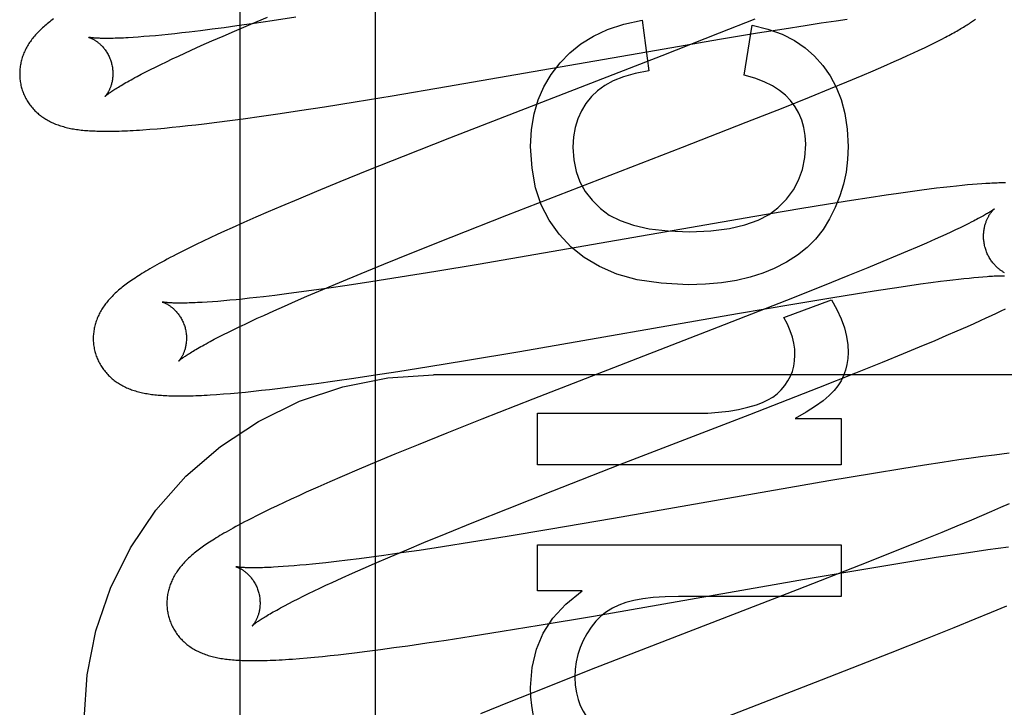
# Model space of a CAD drawing. Header units: inches. Extents: x 0 to 283, y 0 to 183.
# Tile 41 of 76: x 100.428 to 100.64, y 95.725 to 95.872. Entities that reach past the tile are written whole.
import ezdxf

# ---------------------------------------------------------------- set-up
doc = ezdxf.new("R2010")
doc.units = ezdxf.units.IN
doc.header["$LTSCALE"] = 15.583333
doc.header["$MEASUREMENT"] = 0
doc.linetypes.add('HIDDEN', pattern=[0.2, 0.1, -0.1])
doc.layers.add('DEFAULT_2', color=8, linetype='HIDDEN')
doc.layers.add('RIGHTHAND_DOOR_ASSEMBLY', color=7, linetype='CONTINUOUS')

msp = doc.modelspace()

# ---------------------------------------------------------------- linework, layer by layer
at = {"layer": 'DEFAULT_2', "color": 8, "linetype": 'HIDDEN'}
for p, q in [((100.50477, 92.32736), (100.50477, 97.82786)), ((100.47802, 95.87146), (100.4816, 95.87297)), ((100.48769, 95.87293), (100.48265, 95.87216)), ((100.5862, 95.87254), (100.57854, 95.8695)), ((100.60367, 95.87219), (100.60599, 95.87252)), ((100.47234, 95.8707), (100.46973, 95.87036)), ((100.47504, 95.87107), (100.47234, 95.8707)), ((100.47458, 95.86999), (100.47802, 95.87146)), ((100.47877, 95.8716), (100.47504, 95.87107)), ((100.48265, 95.87216), (100.47877, 95.8716)), ((100.56202, 95.87232), (100.56343, 95.86146)), ((100.58394, 95.86054), (100.5856, 95.87128)), ((100.58674, 95.86957), (100.59247, 95.87049)), ((100.59247, 95.87049), (100.59699, 95.8712)), ((100.59699, 95.8712), (100.60042, 95.87172)), ((100.60042, 95.87172), (100.60367, 95.87219)), ((100.4539, 95.86869), (100.45278, 95.86861)), ((100.45508, 95.86878), (100.4539, 95.86869)), ((100.45631, 95.86888), (100.45508, 95.86878)), ((100.4576, 95.86899), (100.45631, 95.86888)), ((100.45894, 95.86912), (100.4576, 95.86899)), ((100.46033, 95.86926), (100.45894, 95.86912)), ((100.46178, 95.86941), (100.46033, 95.86926)), ((100.46328, 95.86958), (100.46178, 95.86941)), ((100.46482, 95.86976), (100.46328, 95.86958)), ((100.46723, 95.87004), (100.46482, 95.86976)), ((100.46973, 95.87036), (100.46723, 95.87004)), ((100.46972, 95.86788), (100.4721, 95.86892)), ((100.4721, 95.86892), (100.47458, 95.86999)), ((100.57854, 95.8695), (100.56622, 95.86468)), ((100.57863, 95.86822), (100.58674, 95.86957)), ((100.62633, 95.86825), (100.62711, 95.86866)), ((100.46525, 95.86588), (100.46743, 95.86686)), ((100.46743, 95.86686), (100.46972, 95.86788)), ((100.52002, 95.85806), (100.56675, 95.86619)), ((100.56675, 95.86619), (100.57863, 95.86822)), ((100.62147, 95.86587), (100.62259, 95.86641)), ((100.62259, 95.86641), (100.62363, 95.86691)), ((100.62363, 95.86691), (100.62459, 95.86738)), ((100.62459, 95.86738), (100.62549, 95.86782)), ((100.62549, 95.86782), (100.62633, 95.86825)), ((100.46121, 95.864), (100.46251, 95.86461)), ((100.46251, 95.86461), (100.46386, 95.86524)), ((100.46386, 95.86524), (100.46525, 95.86588)), ((100.56622, 95.86468), (100.52065, 95.847)), ((100.61611, 95.86344), (100.61756, 95.86408)), ((100.61756, 95.86408), (100.61895, 95.86471)), ((100.61895, 95.86471), (100.62026, 95.86531)), ((100.62026, 95.86531), (100.62147, 95.86587)), ((100.45655, 95.86173), (100.45763, 95.86227)), ((100.45763, 95.86227), (100.45877, 95.86283)), ((100.45877, 95.86283), (100.45997, 95.86341)), ((100.45997, 95.86341), (100.46121, 95.864)), ((100.6116, 95.86148), (100.6139, 95.86247)), ((100.6139, 95.86247), (100.61611, 95.86344)), ((100.45363, 95.86022), (100.45454, 95.86071)), ((100.45454, 95.86071), (100.45552, 95.86121)), ((100.45552, 95.86121), (100.45655, 95.86173)), ((100.60591, 95.85907), (100.60922, 95.86046)), ((100.60922, 95.86046), (100.6116, 95.86148)), ((100.5084, 95.85609), (100.52002, 95.85806)), ((100.60246, 95.85765), (100.60591, 95.85907)), ((100.50047, 95.85479), (100.5084, 95.85609)), ((100.5923, 95.85354), (100.59796, 95.85582)), ((100.59796, 95.85582), (100.60246, 95.85765)), ((100.48852, 95.85292), (100.49387, 95.85374)), ((100.49387, 95.85374), (100.50047, 95.85479)), ((100.58436, 95.8504), (100.5923, 95.85354)), ((100.47638, 95.85116), (100.48031, 95.85171)), ((100.48031, 95.85171), (100.48436, 95.8523)), ((100.48436, 95.8523), (100.48852, 95.85292)), ((100.45954, 95.84918), (100.46118, 95.84934)), ((100.46118, 95.84934), (100.46285, 95.84951)), ((100.46285, 95.84951), (100.46454, 95.84969)), ((100.46454, 95.84969), (100.46627, 95.84988)), ((100.46627, 95.84988), (100.46802, 95.85009)), ((100.46802, 95.85009), (100.47073, 95.85042)), ((100.47073, 95.85042), (100.47352, 95.85078)), ((100.47352, 95.85078), (100.47638, 95.85116)), ((100.5707, 95.84507), (100.58436, 95.8504)), ((100.45638, 95.84891), (100.45793, 95.84904)), ((100.45793, 95.84904), (100.45954, 95.84918)), ((100.52065, 95.847), (100.51077, 95.8431)), ((100.53297, 95.83045), (100.5707, 95.84507)), ((100.51077, 95.8431), (100.50331, 95.84011)), ((100.50331, 95.84011), (100.49712, 95.8376)), ((100.49712, 95.8376), (100.49213, 95.83555)), ((100.62812, 95.83659), (100.62669, 95.83642)), ((100.62944, 95.83673), (100.62812, 95.83659)), ((100.63068, 95.83685), (100.62944, 95.83673)), ((100.63183, 95.83696), (100.63068, 95.83685)), ((100.63291, 95.83706), (100.63183, 95.83696)), ((100.63392, 95.83714), (100.63291, 95.83706)), ((100.63487, 95.83721), (100.63392, 95.83714)), ((100.49213, 95.83555), (100.48826, 95.83393)), ((100.61435, 95.83477), (100.61071, 95.83423)), ((100.61699, 95.83515), (100.61435, 95.83477)), ((100.61954, 95.83551), (100.61699, 95.83515)), ((100.62201, 95.83584), (100.61954, 95.83551)), ((100.62361, 95.83605), (100.62201, 95.83584)), ((100.62519, 95.83624), (100.62361, 95.83605)), ((100.62669, 95.83642), (100.62519, 95.83624)), ((100.48451, 95.83235), (100.48178, 95.83118)), ((100.48826, 95.83393), (100.48451, 95.83235)), ((100.60202, 95.83286), (100.59588, 95.83186)), ((100.60693, 95.83364), (100.60202, 95.83286)), ((100.61071, 95.83423), (100.60693, 95.83364)), ((100.48178, 95.83118), (100.47912, 95.83002)), ((100.52101, 95.82575), (100.53297, 95.83045)), ((100.58622, 95.83023), (100.54084, 95.82232)), ((100.59588, 95.83186), (100.58622, 95.83023)), ((100.47654, 95.82889), (100.47404, 95.82777)), ((100.47912, 95.83002), (100.47654, 95.82889)), ((100.63112, 95.82821), (100.63023, 95.82778)), ((100.63196, 95.82863), (100.63112, 95.82821)), ((100.63274, 95.82902), (100.63196, 95.82863)), ((100.47084, 95.8263), (100.4693, 95.82559)), ((100.47242, 95.82703), (100.47084, 95.8263)), ((100.47404, 95.82777), (100.47242, 95.82703)), ((100.62719, 95.82635), (100.62607, 95.82584)), ((100.62826, 95.82685), (100.62719, 95.82635)), ((100.62927, 95.82732), (100.62826, 95.82685)), ((100.63023, 95.82778), (100.62927, 95.82732)), ((100.46633, 95.82417), (100.46487, 95.82346)), ((100.4678, 95.82488), (100.46633, 95.82417)), ((100.4693, 95.82559), (100.4678, 95.82488)), ((100.51263, 95.82241), (100.52101, 95.82575)), ((100.62303, 95.82449), (100.62105, 95.82362)), ((100.62489, 95.82531), (100.62303, 95.82449)), ((100.62607, 95.82584), (100.62489, 95.82531)), ((100.46344, 95.82275), (100.46206, 95.82205)), ((100.46487, 95.82346), (100.46344, 95.82275)), ((100.50659, 95.81997), (100.51263, 95.82241)), ((100.54084, 95.82232), (100.52682, 95.81992)), ((100.61677, 95.8218), (100.61369, 95.82051)), ((100.61896, 95.82273), (100.61677, 95.8218)), ((100.62105, 95.82362), (100.61896, 95.82273)), ((100.50174, 95.81798), (100.50659, 95.81997)), ((100.52682, 95.81992), (100.51776, 95.81841)), ((100.61369, 95.82051), (100.61044, 95.81917)), ((100.49708, 95.81605), (100.50174, 95.81798)), ((100.51776, 95.81841), (100.51009, 95.81717)), ((100.61044, 95.81917), (100.60616, 95.81743)), ((100.49351, 95.81455), (100.49708, 95.81605)), ((100.50377, 95.81618), (100.49872, 95.81541)), ((100.51009, 95.81717), (100.50377, 95.81618)), ((100.60616, 95.81743), (100.60072, 95.81524)), ((100.61942, 95.8154), (100.62174, 95.81572)), ((100.62174, 95.81572), (100.62395, 95.81602)), ((100.62395, 95.81602), (100.62605, 95.81629)), ((100.62605, 95.81629), (100.62739, 95.81646)), ((100.62739, 95.81646), (100.62867, 95.81661)), ((100.62867, 95.81661), (100.62989, 95.81676)), ((100.62989, 95.81676), (100.63106, 95.81688)), ((100.63106, 95.81688), (100.63217, 95.817)), ((100.63217, 95.817), (100.63322, 95.8171)), ((100.63322, 95.8171), (100.63421, 95.81719)), ((100.63421, 95.81719), (100.63514, 95.81727)), ((100.48574, 95.8136), (100.48322, 95.81328)), ((100.48836, 95.81394), (100.48574, 95.8136)), ((100.49107, 95.81431), (100.48836, 95.81394)), ((100.49009, 95.81309), (100.49351, 95.81455)), ((100.49482, 95.81484), (100.49107, 95.81431)), ((100.49872, 95.81541), (100.49482, 95.81484)), ((100.60072, 95.81524), (100.59301, 95.81219)), ((100.60249, 95.81277), (100.60822, 95.8137)), ((100.60822, 95.8137), (100.61274, 95.8144)), ((100.61274, 95.8144), (100.61617, 95.81492)), ((100.61617, 95.81492), (100.61942, 95.8154)), ((100.46982, 95.8119), (100.46869, 95.81183)), ((100.471, 95.81199), (100.46982, 95.8119)), ((100.47224, 95.8121), (100.471, 95.81199)), ((100.47354, 95.81221), (100.47224, 95.8121)), ((100.47489, 95.81234), (100.47354, 95.81221)), ((100.47629, 95.81249), (100.47489, 95.81234)), ((100.47774, 95.81264), (100.47629, 95.81249)), ((100.47925, 95.81281), (100.47774, 95.81264)), ((100.4808, 95.81299), (100.47925, 95.81281)), ((100.48322, 95.81328), (100.4808, 95.81299)), ((100.48527, 95.81098), (100.48763, 95.81202)), ((100.48763, 95.81202), (100.49009, 95.81309)), ((100.59301, 95.81219), (100.57959, 95.80695)), ((100.58249, 95.80939), (100.59437, 95.81142)), ((100.59241, 95.80854), (100.60266, 95.81234)), ((100.59437, 95.81142), (100.60249, 95.81277)), ((100.48083, 95.80899), (100.483, 95.80997)), ((100.483, 95.80997), (100.48527, 95.81098)), ((100.53577, 95.80126), (100.58249, 95.80939)), ((100.637, 95.80896), (100.63807, 95.80946)), ((100.63807, 95.80946), (100.63906, 95.80994)), ((100.63906, 95.80994), (100.63998, 95.81038)), ((100.47558, 95.80654), (100.47682, 95.80713)), ((100.47682, 95.80713), (100.47811, 95.80773)), ((100.47811, 95.80773), (100.47944, 95.80835)), ((100.47944, 95.80835), (100.48083, 95.80899)), ((100.63183, 95.80661), (100.63326, 95.80725)), ((100.63326, 95.80725), (100.6346, 95.80785)), ((100.6346, 95.80785), (100.63584, 95.80842)), ((100.63584, 95.80842), (100.637, 95.80896)), ((100.47219, 95.80487), (100.47327, 95.80541)), ((100.47327, 95.80541), (100.4744, 95.80596)), ((100.4744, 95.80596), (100.47558, 95.80654)), ((100.57959, 95.80695), (100.53855, 95.79103)), ((100.62727, 95.80463), (100.62959, 95.80563)), ((100.62959, 95.80563), (100.63183, 95.80661)), ((100.4693, 95.80337), (100.47021, 95.80385)), ((100.47021, 95.80385), (100.47117, 95.80435)), ((100.47117, 95.80435), (100.47219, 95.80487)), ((100.62155, 95.80222), (100.62488, 95.80362)), ((100.62488, 95.80362), (100.62727, 95.80463)), ((100.52415, 95.7993), (100.53577, 95.80126)), ((100.61356, 95.79895), (100.61809, 95.80079)), ((100.61809, 95.80079), (100.62155, 95.80222)), ((100.51623, 95.798), (100.52415, 95.7993)), ((100.60787, 95.79667), (100.61356, 95.79895)), ((100.50428, 95.79612), (100.50962, 95.79695)), ((100.50962, 95.79695), (100.51623, 95.798)), ((100.5999, 95.79351), (100.60787, 95.79667)), ((100.48929, 95.79399), (100.49215, 95.79437)), ((100.49215, 95.79437), (100.49607, 95.79492)), ((100.49607, 95.79492), (100.50012, 95.7955)), ((100.50012, 95.7955), (100.50428, 95.79612)), ((100.99227, 95.79619), (100.51727, 95.79619)), ((100.47218, 95.79212), (100.47371, 95.79225)), ((100.47371, 95.79225), (100.4753, 95.79239)), ((100.4753, 95.79239), (100.47694, 95.79254)), ((100.47694, 95.79254), (100.47862, 95.79272)), ((100.47862, 95.79272), (100.48031, 95.7929)), ((100.48031, 95.7929), (100.48204, 95.79309)), ((100.48204, 95.79309), (100.48379, 95.7933)), ((100.48379, 95.7933), (100.4865, 95.79363)), ((100.4865, 95.79363), (100.48929, 95.79399)), ((100.58509, 95.78773), (100.5999, 95.79351)), ((100.47072, 95.79201), (100.47218, 95.79212)), ((100.53855, 95.79103), (100.52759, 95.78671)), ((100.53955, 95.77692), (100.53955, 95.78797)), ((100.53955, 95.78797), (100.57369, 95.78797)), ((100.52759, 95.78671), (100.52013, 95.78374)), ((100.55724, 95.77696), (100.58509, 95.78773)), ((100.59487, 95.78687), (100.60475, 95.78687)), ((100.60475, 95.78687), (100.60475, 95.77692)), ((100.52013, 95.78374), (100.51394, 95.78123)), ((100.51394, 95.78123), (100.50894, 95.77918)), ((100.50505, 95.77756), (100.50129, 95.77598)), ((100.50894, 95.77918), (100.50505, 95.77756)), ((100.62637, 95.77742), (100.62261, 95.77683)), ((100.62999, 95.77796), (100.62637, 95.77742)), ((100.63261, 95.77834), (100.62999, 95.77796)), ((100.63515, 95.77869), (100.63261, 95.77834)), ((100.6376, 95.77902), (100.63515, 95.77869)), ((100.6392, 95.77923), (100.6376, 95.77902)), ((100.64077, 95.77943), (100.6392, 95.77923)), ((100.50129, 95.77598), (100.49765, 95.77442)), ((100.60475, 95.77692), (100.53955, 95.77692)), ((100.54283, 95.77133), (100.55724, 95.77696)), ((100.61773, 95.77606), (100.61163, 95.77506)), ((100.62261, 95.77683), (100.61773, 95.77606)), ((100.495, 95.77327), (100.49243, 95.77214)), ((100.49765, 95.77442), (100.495, 95.77327)), ((100.6021, 95.77345), (100.5559, 95.76541)), ((100.61163, 95.77506), (100.6021, 95.77345)), ((100.49243, 95.77214), (100.48994, 95.77102)), ((100.53316, 95.76751), (100.54283, 95.77133)), ((100.48674, 95.76956), (100.4852, 95.76885)), ((100.48832, 95.77029), (100.48674, 95.76956)), ((100.48994, 95.77102), (100.48832, 95.77029)), ((100.48224, 95.76744), (100.48082, 95.76675)), ((100.4837, 95.76814), (100.48224, 95.76744)), ((100.4852, 95.76885), (100.4837, 95.76814)), ((100.52591, 95.76461), (100.53316, 95.76751)), ((100.63695, 95.76688), (100.63486, 95.76598)), ((100.63893, 95.76774), (100.63695, 95.76688)), ((100.64079, 95.76857), (100.63893, 95.76774)), ((100.47941, 95.76605), (100.47802, 95.76535)), ((100.48082, 95.76675), (100.47941, 95.76605)), ((100.5559, 95.76541), (100.542, 95.76303)), ((100.63266, 95.76505), (100.62957, 95.76375)), ((100.63486, 95.76598), (100.63266, 95.76505)), ((100.51995, 95.76218), (100.52591, 95.76461)), ((100.542, 95.76303), (100.53302, 95.76154)), ((100.62957, 95.76375), (100.62631, 95.76241)), ((100.51518, 95.76022), (100.51995, 95.76218)), ((100.53302, 95.76154), (100.52543, 95.76031)), ((100.62201, 95.76066), (100.61654, 95.75846)), ((100.62631, 95.76241), (100.62201, 95.76066)), ((100.50798, 95.75719), (100.51151, 95.75869)), ((100.51417, 95.75857), (100.51031, 95.75801)), ((100.51151, 95.75869), (100.51518, 95.76022)), ((100.51918, 95.75933), (100.51417, 95.75857)), ((100.52543, 95.76031), (100.51918, 95.75933)), ((100.53955, 95.74985), (100.53955, 95.75973)), ((100.53955, 95.75973), (100.60475, 95.75973)), ((100.60475, 95.75973), (100.60475, 95.74868)), ((100.61654, 95.75846), (100.60879, 95.7554)), ((100.63297, 95.75828), (100.63617, 95.75874)), ((100.63617, 95.75874), (100.63844, 95.75906)), ((100.63844, 95.75906), (100.64061, 95.75934)), ((100.49883, 95.75647), (100.49644, 95.75618)), ((100.50133, 95.75678), (100.49883, 95.75647)), ((100.50392, 95.75712), (100.50133, 95.75678)), ((100.5066, 95.75749), (100.50392, 95.75712)), ((100.50461, 95.75575), (100.50798, 95.75719)), ((100.51031, 95.75801), (100.5066, 95.75749)), ((100.61947, 95.75618), (100.62514, 95.75708)), ((100.62514, 95.75708), (100.62959, 95.75777)), ((100.62959, 95.75777), (100.63297, 95.75828)), ((100.485, 95.75507), (100.48391, 95.755)), ((100.48614, 95.75515), (100.485, 95.75507)), ((100.48734, 95.75525), (100.48614, 95.75515)), ((100.4886, 95.75536), (100.48734, 95.75525)), ((100.48991, 95.75548), (100.4886, 95.75536)), ((100.49127, 95.75561), (100.48991, 95.75548)), ((100.49269, 95.75576), (100.49127, 95.75561)), ((100.49415, 95.75592), (100.49269, 95.75576)), ((100.49644, 95.75618), (100.49415, 95.75592)), ((100.49987, 95.75366), (100.50219, 95.75469)), ((100.50219, 95.75469), (100.50461, 95.75575)), ((100.60879, 95.7554), (100.59531, 95.75013)), ((100.59852, 95.75264), (100.61044, 95.75468)), ((100.61044, 95.75468), (100.61947, 95.75618)), ((100.49553, 95.7517), (100.49764, 95.75266)), ((100.49764, 95.75266), (100.49987, 95.75366)), ((100.5516, 95.74447), (100.59852, 95.75264)), ((100.49162, 95.74986), (100.49287, 95.75046)), ((100.49287, 95.75046), (100.49417, 95.75107)), ((100.49417, 95.75107), (100.49553, 95.7517)), ((100.59531, 95.75013), (100.56756, 95.73939)), ((100.48715, 95.74766), (100.48819, 95.74818)), ((100.48819, 95.74818), (100.48928, 95.74872)), ((100.48928, 95.74872), (100.49042, 95.74928)), ((100.49042, 95.74928), (100.49162, 95.74986)), ((100.54913, 95.74985), (100.53955, 95.74985)), ((100.60475, 95.74868), (100.56982, 95.74868)), ((100.48526, 95.74667), (100.48618, 95.74715)), ((100.48618, 95.74715), (100.48715, 95.74766)), ((100.63698, 95.74528), (100.6403, 95.74667)), ((100.53993, 95.7425), (100.5516, 95.74447)), ((100.62897, 95.742), (100.6335, 95.74385)), ((100.6335, 95.74385), (100.63698, 95.74528)), ((100.53197, 95.7412), (100.53993, 95.7425)), ((100.62327, 95.73972), (100.62897, 95.742)), ((100.51997, 95.73932), (100.52534, 95.74014)), ((100.52534, 95.74014), (100.53197, 95.7412)), ((100.56756, 95.73939), (100.55073, 95.73283)), ((100.61529, 95.73656), (100.62327, 95.73972)), ((100.50305, 95.73693), (100.50587, 95.7373)), ((100.50587, 95.7373), (100.50877, 95.73769)), ((100.50877, 95.73769), (100.51173, 95.73811)), ((100.51173, 95.73811), (100.51579, 95.73869)), ((100.51579, 95.73869), (100.51997, 95.73932)), ((100.48853, 95.73537), (100.49013, 95.73551)), ((100.49013, 95.73551), (100.49175, 95.73566)), ((100.49175, 95.73566), (100.4934, 95.73582)), ((100.4934, 95.73582), (100.49507, 95.73599)), ((100.49507, 95.73599), (100.49677, 95.73618)), ((100.49677, 95.73618), (100.49852, 95.73638)), ((100.49852, 95.73638), (100.50031, 95.73659)), ((100.50031, 95.73659), (100.50305, 95.73693)), ((100.60049, 95.73079), (100.61529, 95.73656)), ((100.55073, 95.73283), (100.5409, 95.72894)), ((100.5409, 95.72894), (100.53348, 95.72596)), ((100.56489, 95.71699), (100.60049, 95.73079)), ((100.53348, 95.72596), (100.52734, 95.72346))]:
    msp.add_line(p, q, dxfattribs=at)
for points in [[(100.43574, 95.87262), (100.43545, 95.8724), (100.43517, 95.87219), (100.4349, 95.87198), (100.43463, 95.87177), (100.43437, 95.87155), (100.43411, 95.87134), (100.43386, 95.87113)], [(100.62711, 95.86866), (100.62749, 95.86886), (100.62785, 95.86905), (100.62821, 95.86924), (100.62855, 95.86943), (100.62889, 95.86961), (100.62921, 95.8698), (100.62953, 95.86998), (100.62983, 95.87015), (100.63013, 95.87032), (100.63042, 95.8705), (100.6307, 95.87066), (100.63098, 95.87083), (100.63125, 95.871), (100.6315, 95.87116), (100.63176, 95.87132), (100.632, 95.87148), (100.63224, 95.87163), (100.63247, 95.87179), (100.6327, 95.87194), (100.63292, 95.87209), (100.63313, 95.87224), (100.63334, 95.87239), (100.63354, 95.87254)], [(100.43386, 95.87113), (100.43361, 95.87091), (100.43337, 95.8707), (100.43314, 95.87048), (100.43291, 95.87026), (100.43268, 95.87004), (100.43246, 95.86982), (100.43225, 95.8696), (100.43204, 95.86937), (100.43184, 95.86915), (100.43164, 95.86892), (100.43145, 95.86869), (100.43127, 95.86846), (100.43109, 95.86823), (100.43091, 95.86799), (100.43075, 95.86776), (100.43058, 95.86752), (100.43043, 95.86728), (100.43027, 95.86704), (100.43013, 95.86679), (100.42999, 95.86655), (100.42985, 95.8663), (100.42973, 95.86605), (100.4296, 95.8658), (100.42949, 95.86555), (100.42938, 95.8653), (100.42928, 95.86505), (100.42918, 95.8648), (100.42909, 95.86454), (100.42901, 95.86429), (100.42893, 95.86403), (100.42886, 95.86377), (100.42879, 95.86351), (100.42873, 95.86325), (100.42867, 95.86298), (100.42862, 95.86271), (100.42858, 95.86244), (100.42854, 95.86217), (100.42851, 95.8619), (100.42849, 95.86163), (100.42847, 95.86135), (100.42846, 95.86108), (100.42846, 95.8608), (100.42846, 95.86052), (100.42847, 95.86025), (100.42849, 95.85997), (100.42851, 95.85969), (100.42854, 95.85941), (100.42858, 95.85914), (100.42863, 95.85886), (100.42868, 95.85859), (100.42874, 95.85831), (100.4288, 95.85804), (100.42887, 95.85781)], [(100.5444, 95.86318), (100.54648, 95.86533), (100.54888, 95.86724), (100.55155, 95.8689), (100.55459, 95.87031), (100.55809, 95.87145), (100.56202, 95.87232)], [(100.5856, 95.87128), (100.58901, 95.8704), (100.59205, 95.86929), (100.59468, 95.86795), (100.59698, 95.86639), (100.59903, 95.86461), (100.60081, 95.86261)], [(100.4433, 95.86863), (100.44328, 95.86863), (100.44327, 95.86864), (100.44327, 95.86864), (100.44329, 95.86863), (100.44331, 95.86863), (100.44334, 95.86862), (100.44338, 95.86861), (100.44342, 95.86859), (100.44347, 95.86857), (100.44352, 95.86855), (100.44359, 95.86853), (100.44365, 95.8685), (100.44372, 95.86847), (100.4438, 95.86844), (100.44388, 95.8684), (100.44397, 95.86836), (100.44406, 95.86832), (100.44415, 95.86827), (100.44425, 95.86822), (100.44435, 95.86816), (100.44445, 95.8681), (100.44456, 95.86804), (100.44467, 95.86797), (100.44478, 95.86789), (100.4449, 95.86781), (100.44502, 95.86773), (100.44514, 95.86764), (100.44526, 95.86755), (100.44539, 95.86745), (100.44551, 95.86734), (100.44564, 95.86723), (100.44577, 95.86711), (100.4459, 95.86698), (100.44603, 95.86685), (100.44616, 95.86671), (100.44629, 95.86657), (100.44643, 95.86641), (100.44656, 95.86626), (100.44669, 95.86609), (100.44681, 95.86592), (100.44694, 95.86574), (100.44707, 95.86555), (100.44719, 95.86536), (100.4473, 95.86516), (100.44742, 95.86495), (100.44753, 95.86474), (100.44763, 95.86452), (100.44773, 95.8643), (100.44783, 95.86407), (100.44792, 95.86384), (100.448, 95.86361), (100.44807, 95.86337), (100.44813, 95.86317)], [(100.45278, 95.86861), (100.45173, 95.86855), (100.45122, 95.86852), (100.45073, 95.86849), (100.45026, 95.86847), (100.4498, 95.86845), (100.44936, 95.86844), (100.44893, 95.86843), (100.44852, 95.86842), (100.44812, 95.86841), (100.44774, 95.8684), (100.44738, 95.8684), (100.44703, 95.8684), (100.4467, 95.8684), (100.44639, 95.8684), (100.44609, 95.86841), (100.44581, 95.86842), (100.44555, 95.86843), (100.4453, 95.86844), (100.44507, 95.86845), (100.44486, 95.86846), (100.44466, 95.86847), (100.44447, 95.86849), (100.4443, 95.8685), (100.44415, 95.86851), (100.444, 95.86853), (100.44388, 95.86854), (100.44376, 95.86856), (100.44366, 95.86857), (100.44357, 95.86858), (100.44349, 95.8686), (100.44343, 95.86861), (100.44338, 95.86862), (100.44333, 95.86862), (100.4433, 95.86863), (100.4433, 95.86863)], [(100.44813, 95.86317), (100.44819, 95.86296), (100.44825, 95.86271), (100.4483, 95.86247), (100.44834, 95.86223), (100.44838, 95.86199), (100.4484, 95.86175), (100.44843, 95.86151), (100.44844, 95.86127), (100.44845, 95.86103), (100.44845, 95.8608), (100.44845, 95.86057), (100.44844, 95.86035), (100.44842, 95.86013), (100.4484, 95.85992), (100.44838, 95.85971), (100.44835, 95.8595), (100.44831, 95.8593), (100.44827, 95.85911), (100.44823, 95.85892), (100.44819, 95.85874), (100.44814, 95.85857), (100.44809, 95.8584), (100.44804, 95.85824), (100.44799, 95.85808), (100.44793, 95.85793), (100.44788, 95.85779), (100.44782, 95.85765), (100.44776, 95.85752), (100.4477, 95.85739), (100.44765, 95.85727), (100.44759, 95.85715), (100.44753, 95.85704), (100.44747, 95.85693), (100.44741, 95.85683), (100.44736, 95.85674), (100.4473, 95.85665), (100.44725, 95.85656), (100.4472, 95.85649), (100.44715, 95.85641), (100.4471, 95.85634), (100.44705, 95.85628), (100.44701, 95.85622), (100.44697, 95.85617), (100.44693, 95.85613), (100.4469, 95.85609), (100.44687, 95.85605), (100.44684, 95.85602), (100.44682, 95.856), (100.44681, 95.85598), (100.4468, 95.85597), (100.44679, 95.85597)], [(100.53808, 95.84519), (100.53829, 95.84885), (100.53884, 95.85221), (100.53972, 95.85524), (100.54094, 95.85804), (100.5425, 95.86069), (100.5444, 95.86318)], [(100.60081, 95.86261), (100.60236, 95.8604), (100.60367, 95.85795), (100.60474, 95.85527), (100.60553, 95.8523), (100.60602, 95.84895), (100.60622, 95.84525)], [(100.44679, 95.85597), (100.4468, 95.85598), (100.44682, 95.85599), (100.44684, 95.85602), (100.44687, 95.85605), (100.44691, 95.85608), (100.44696, 95.85612), (100.44702, 95.85617), (100.44709, 95.85623), (100.44718, 95.8563), (100.44727, 95.85637), (100.44737, 95.85645), (100.44749, 95.85654), (100.44762, 95.85663), (100.44776, 95.85673), (100.44791, 95.85684), (100.44808, 95.85696), (100.44826, 95.85708), (100.44846, 95.85721), (100.44867, 95.85735), (100.4489, 95.8575), (100.44914, 95.85765), (100.44939, 95.85781), (100.44966, 95.85798), (100.44995, 95.85815), (100.45025, 95.85833), (100.45057, 95.85852), (100.4509, 95.85871), (100.45124, 95.85891), (100.4516, 95.85911), (100.45198, 95.85933), (100.45237, 95.85954), (100.45277, 95.85976), (100.45319, 95.85999), (100.45363, 95.86022)], [(100.56343, 95.86146), (100.56053, 95.8609), (100.55799, 95.86018), (100.55582, 95.8593), (100.55398, 95.85828), (100.55242, 95.85716), (100.55115, 95.85593)], [(100.59382, 95.85507), (100.59275, 95.8562), (100.59146, 95.85725), (100.58996, 95.85823), (100.58822, 95.85911), (100.58621, 95.85988), (100.58394, 95.86054)], [(100.42887, 95.85781), (100.42893, 95.85758), (100.42902, 95.85732), (100.42911, 95.85705), (100.4292, 95.85679), (100.42931, 95.85653), (100.42942, 95.85627), (100.42953, 95.85602), (100.42966, 95.85577), (100.42978, 95.85553), (100.42992, 95.85528), (100.43006, 95.85504), (100.4302, 95.85481), (100.43035, 95.85458), (100.43051, 95.85435), (100.43067, 95.85413), (100.43084, 95.85391), (100.43101, 95.8537), (100.43118, 95.85349), (100.43136, 95.85329), (100.43155, 95.85309), (100.43174, 95.85289), (100.43193, 95.8527), (100.43213, 95.85252), (100.43233, 95.85234), (100.43253, 95.85217), (100.43274, 95.852), (100.43295, 95.85183), (100.43317, 95.85167), (100.43339, 95.85151), (100.43361, 95.85135), (100.43385, 95.8512), (100.43408, 95.85106), (100.43433, 95.85091), (100.43457, 95.85077), (100.43482, 95.85064), (100.43508, 95.85051), (100.43534, 95.85038), (100.4356, 95.85026), (100.43586, 95.85015), (100.43613, 95.85004), (100.43641, 95.84993), (100.43668, 95.84983), (100.43697, 95.84973), (100.43725, 95.84964), (100.43754, 95.84955), (100.43783, 95.84947), (100.43813, 95.84939), (100.43843, 95.84931), (100.43874, 95.84924), (100.43905, 95.84917), (100.43936, 95.8491), (100.43968, 95.84904), (100.44, 95.84898), (100.44032, 95.84893), (100.44065, 95.84888), (100.44098, 95.84883), (100.44132, 95.84879), (100.44166, 95.84875), (100.44201, 95.84871), (100.44236, 95.84868), (100.44272, 95.84865), (100.44309, 95.84862), (100.44346, 95.8486), (100.44385, 95.84857), (100.44424, 95.84855), (100.44463, 95.84854), (100.44504, 95.84852), (100.44546, 95.84851), (100.44589, 95.8485), (100.44633, 95.84849), (100.44678, 95.84849), (100.44725, 95.84849), (100.44773, 95.84849), (100.44822, 95.8485), (100.44873, 95.84851), (100.44926, 95.84852), (100.4498, 95.84853), (100.45037, 95.84855), (100.45096, 95.84858), (100.45156, 95.8486), (100.45219, 95.84864), (100.45284, 95.84867), (100.45351, 95.84871), (100.45419, 95.84875), (100.4549, 95.8488), (100.45638, 95.84891)], [(100.55115, 95.85593), (100.54995, 95.85445), (100.54897, 95.85285), (100.5482, 95.85116), (100.54764, 95.84932), (100.5473, 95.84728), (100.54716, 95.84507)], [(100.59714, 95.84568), (100.59703, 95.84756), (100.59674, 95.8493), (100.59628, 95.85089), (100.59564, 95.85236), (100.59482, 95.85376), (100.59382, 95.85507)], [(100.5468, 95.82364), (100.5442, 95.82639), (100.54207, 95.82943), (100.54038, 95.83272), (100.53916, 95.83638), (100.53839, 95.84055), (100.53808, 95.84519)], [(100.54716, 95.84507), (100.54736, 95.84233), (100.54786, 95.83984), (100.54867, 95.83761), (100.5498, 95.83558), (100.55128, 95.83367), (100.55309, 95.83189)], [(100.59114, 95.83209), (100.59297, 95.83393), (100.59446, 95.83591), (100.5956, 95.83801), (100.59642, 95.8403), (100.59694, 95.84287), (100.59714, 95.84568)], [(100.60622, 95.84525), (100.6061, 95.84244), (100.60577, 95.83974), (100.60523, 95.83715), (100.60446, 95.83462), (100.60346, 95.83212), (100.60223, 95.82966)], [(100.63998, 95.8374), (100.63964, 95.8374), (100.6393, 95.8374), (100.63894, 95.8374), (100.63858, 95.83739), (100.63821, 95.83738), (100.63783, 95.83736), (100.63743, 95.83735), (100.63703, 95.83733), (100.63662, 95.83731), (100.6362, 95.83729), (100.63576, 95.83727), (100.63487, 95.83721)], [(100.55309, 95.83189), (100.55496, 95.83051), (100.55733, 95.82933), (100.56015, 95.82833), (100.56354, 95.82756), (100.56757, 95.82709), (100.57221, 95.82689)], [(100.57221, 95.82689), (100.57677, 95.8271), (100.58074, 95.82759), (100.58408, 95.82838), (100.58689, 95.82943), (100.58925, 95.83066), (100.59114, 95.83209)], [(100.63756, 95.83182), (100.63755, 95.83181), (100.63754, 95.8318), (100.63752, 95.83178), (100.63749, 95.83176), (100.63745, 95.83173), (100.6374, 95.8317), (100.63734, 95.83166), (100.63728, 95.83161), (100.6372, 95.83155), (100.63711, 95.83149), (100.63701, 95.83142), (100.63689, 95.83135), (100.63677, 95.83127), (100.63663, 95.83118), (100.63647, 95.83108), (100.63631, 95.83098), (100.63612, 95.83087), (100.63592, 95.83075), (100.63571, 95.83062), (100.63548, 95.83049), (100.63524, 95.83035), (100.63498, 95.83021), (100.63471, 95.83006), (100.63442, 95.8299), (100.63411, 95.82974), (100.63379, 95.82957), (100.63346, 95.82939), (100.63311, 95.82921), (100.63274, 95.82902)], [(100.63561, 95.82352), (100.63555, 95.82372), (100.6355, 95.82395), (100.63545, 95.82419), (100.63541, 95.82442), (100.63537, 95.82466), (100.63534, 95.82489), (100.63531, 95.82512), (100.63529, 95.82535), (100.63528, 95.82559), (100.63527, 95.82581), (100.63527, 95.82604), (100.63528, 95.82627), (100.63529, 95.82649), (100.6353, 95.82671), (100.63532, 95.82692), (100.63535, 95.82714), (100.63538, 95.82735), (100.63541, 95.82755), (100.63545, 95.82775), (100.63549, 95.82795), (100.63553, 95.82814), (100.63558, 95.82832), (100.63563, 95.8285), (100.63569, 95.82868), (100.63574, 95.82885), (100.6358, 95.82901), (100.63586, 95.82917), (100.63592, 95.82932), (100.63598, 95.82947), (100.63605, 95.82962), (100.63611, 95.82976), (100.63618, 95.82989), (100.63624, 95.83002), (100.63631, 95.83015), (100.63637, 95.83027), (100.63644, 95.83038), (100.63651, 95.83049), (100.63657, 95.8306), (100.63664, 95.8307), (100.6367, 95.8308), (100.63676, 95.83089), (100.63683, 95.83098), (100.63689, 95.83106), (100.63695, 95.83115), (100.63701, 95.83122), (100.63707, 95.83129), (100.63712, 95.83136), (100.63718, 95.83142), (100.63723, 95.83148), (100.63728, 95.83154), (100.63732, 95.83159), (100.63737, 95.83163), (100.63741, 95.83167), (100.63744, 95.83171), (100.63747, 95.83174), (100.6375, 95.83176), (100.63752, 95.83179), (100.63754, 95.8318), (100.63755, 95.83181), (100.63756, 95.83182)], [(100.60223, 95.82966), (100.60083, 95.8274), (100.59921, 95.82535), (100.59742, 95.82352), (100.59537, 95.82187), (100.59302, 95.82037), (100.59038, 95.81904)], [(100.46206, 95.82205), (100.46139, 95.8217), (100.46075, 95.82137), (100.46012, 95.82104), (100.45952, 95.82071), (100.45895, 95.8204), (100.4584, 95.8201), (100.45787, 95.81981), (100.45736, 95.81952), (100.45688, 95.81924), (100.45641, 95.81897), (100.45596, 95.81871), (100.45552, 95.81845), (100.4551, 95.8182), (100.4547, 95.81795), (100.45431, 95.8177), (100.45394, 95.81747), (100.45357, 95.81723), (100.45322, 95.817), (100.45288, 95.81677), (100.45255, 95.81654), (100.45223, 95.81632), (100.45191, 95.8161), (100.45161, 95.81588), (100.45131, 95.81566), (100.45103, 95.81545), (100.45075, 95.81523), (100.45047, 95.81502), (100.45021, 95.8148), (100.44995, 95.81459), (100.44969, 95.81437)], [(100.57191, 95.81554), (100.56608, 95.81586), (100.56096, 95.81662), (100.5566, 95.81784), (100.55285, 95.81944), (100.54956, 95.82137), (100.5468, 95.82364)], [(100.63974, 95.81814), (100.63963, 95.81821), (100.63951, 95.81828), (100.63938, 95.81836), (100.63926, 95.81844), (100.63913, 95.81852), (100.639, 95.81862), (100.63887, 95.81871), (100.63874, 95.81881), (100.63861, 95.81892), (100.63847, 95.81903), (100.63834, 95.81914), (100.6382, 95.81927), (100.63807, 95.81939), (100.63793, 95.81953), (100.63779, 95.81967), (100.63766, 95.81981), (100.63752, 95.81996), (100.63739, 95.82012), (100.63725, 95.82028), (100.63712, 95.82045), (100.637, 95.82063), (100.63687, 95.82081), (100.63675, 95.82099), (100.63662, 95.82118), (100.63651, 95.82138), (100.63639, 95.82158), (100.63629, 95.82179), (100.63618, 95.822), (100.63608, 95.82221), (100.63599, 95.82243), (100.6359, 95.82265), (100.63581, 95.82287), (100.63574, 95.8231), (100.63566, 95.82332), (100.63561, 95.82352)], [(100.59038, 95.81904), (100.58789, 95.81803), (100.58517, 95.81719), (100.58223, 95.8165), (100.57905, 95.81598), (100.5756, 95.81566), (100.57191, 95.81554)], [(100.63514, 95.81727), (100.63602, 95.81733), (100.63643, 95.81736), (100.63682, 95.81739), (100.6372, 95.81741), (100.63756, 95.81743), (100.6379, 95.81744), (100.63822, 95.81746), (100.63852, 95.81747), (100.63881, 95.81748), (100.63908, 95.81749), (100.63933, 95.81749), (100.63957, 95.81749), (100.63979, 95.8175)], [(100.44969, 95.81437), (100.44945, 95.81416), (100.4492, 95.81394), (100.44897, 95.81372), (100.44874, 95.81351), (100.44851, 95.81329), (100.44829, 95.81306), (100.44808, 95.81284), (100.44787, 95.81262), (100.44766, 95.81239), (100.44746, 95.81216), (100.44727, 95.81193), (100.44708, 95.8117), (100.4469, 95.81147), (100.44673, 95.81123), (100.44656, 95.811), (100.44639, 95.81076), (100.44624, 95.81052), (100.44608, 95.81028), (100.44594, 95.81003), (100.44579, 95.80978), (100.44566, 95.80953), (100.44553, 95.80928), (100.44541, 95.80903), (100.44529, 95.80878), (100.44518, 95.80853), (100.44508, 95.80828), (100.44498, 95.80803), (100.44489, 95.80777), (100.44481, 95.80752), (100.44473, 95.80726), (100.44465, 95.807), (100.44459, 95.80674), (100.44452, 95.80647), (100.44447, 95.80621), (100.44442, 95.80594), (100.44437, 95.80567), (100.44434, 95.8054), (100.44431, 95.80512), (100.44428, 95.80485), (100.44426, 95.80457), (100.44425, 95.8043), (100.44425, 95.80402), (100.44425, 95.80374), (100.44426, 95.80346), (100.44428, 95.80318), (100.4443, 95.80291), (100.44433, 95.80263), (100.44437, 95.80235), (100.44442, 95.80207), (100.44447, 95.8018), (100.44453, 95.80152), (100.44459, 95.80125), (100.44466, 95.80102)], [(100.45909, 95.81184), (100.45907, 95.81184), (100.45906, 95.81185), (100.45906, 95.81185), (100.45906, 95.81185), (100.45908, 95.81184), (100.4591, 95.81184), (100.45913, 95.81183), (100.45916, 95.81182), (100.45921, 95.8118), (100.45926, 95.81179), (100.45931, 95.81176), (100.45937, 95.81174), (100.45944, 95.81172), (100.45951, 95.81169), (100.45959, 95.81165), (100.45967, 95.81162), (100.45975, 95.81158), (100.45984, 95.81153), (100.45994, 95.81148), (100.46003, 95.81143), (100.46014, 95.81138), (100.46024, 95.81131), (100.46035, 95.81125), (100.46046, 95.81118), (100.46057, 95.81111), (100.46069, 95.81103), (100.4608, 95.81094), (100.46092, 95.81085), (100.46105, 95.81076), (100.46117, 95.81066), (100.4613, 95.81055), (100.46143, 95.81044), (100.46156, 95.81032), (100.46169, 95.8102), (100.46182, 95.81006), (100.46195, 95.80992), (100.46208, 95.80978), (100.46221, 95.80963), (100.46234, 95.80947), (100.46247, 95.8093), (100.4626, 95.80913), (100.46273, 95.80895), (100.46285, 95.80876), (100.46298, 95.80857), (100.46309, 95.80837), (100.46321, 95.80816), (100.46332, 95.80795), (100.46342, 95.80773), (100.46352, 95.80751), (100.46362, 95.80729), (100.46371, 95.80705), (100.46379, 95.80682), (100.46386, 95.80658), (100.46393, 95.80638)], [(100.46869, 95.81183), (100.46763, 95.81176), (100.46712, 95.81173), (100.46662, 95.81171), (100.46614, 95.81169), (100.46568, 95.81167), (100.46524, 95.81165), (100.4648, 95.81164), (100.46439, 95.81163), (100.46399, 95.81162), (100.46361, 95.81161), (100.46324, 95.81161), (100.46289, 95.81161), (100.46255, 95.81161), (100.46224, 95.81161), (100.46194, 95.81162), (100.46165, 95.81162), (100.46139, 95.81163), (100.46114, 95.81164), (100.4609, 95.81165), (100.46068, 95.81167), (100.46048, 95.81168), (100.46029, 95.81169), (100.46012, 95.81171), (100.45996, 95.81172), (100.45982, 95.81174), (100.45969, 95.81175), (100.45957, 95.81176), (100.45946, 95.81178), (100.45937, 95.81179), (100.45929, 95.8118), (100.45923, 95.81181), (100.45917, 95.81182), (100.45913, 95.81183), (100.4591, 95.81184), (100.45909, 95.81184)], [(100.60266, 95.81234), (100.60381, 95.81025), (100.60473, 95.80823), (100.60541, 95.8063), (100.60587, 95.80445), (100.60615, 95.80268), (100.60622, 95.80099)], [(100.5948, 95.80043), (100.59475, 95.80171), (100.59456, 95.80301), (100.59425, 95.80433), (100.5938, 95.80569), (100.59318, 95.80709), (100.59241, 95.80854)], [(100.46393, 95.80638), (100.46398, 95.80617), (100.46404, 95.80592), (100.46409, 95.80568), (100.46413, 95.80544), (100.46417, 95.8052), (100.4642, 95.80496), (100.46422, 95.80472), (100.46423, 95.80448), (100.46424, 95.80425), (100.46424, 95.80402), (100.46424, 95.80379), (100.46423, 95.80356), (100.46421, 95.80334), (100.46419, 95.80313), (100.46417, 95.80292), (100.46414, 95.80272), (100.4641, 95.80252), (100.46407, 95.80233), (100.46403, 95.80214), (100.46398, 95.80196), (100.46393, 95.80179), (100.46389, 95.80162), (100.46383, 95.80145), (100.46378, 95.8013), (100.46373, 95.80115), (100.46367, 95.801), (100.46361, 95.80087), (100.46356, 95.80073), (100.4635, 95.8006), (100.46344, 95.80048), (100.46338, 95.80037), (100.46332, 95.80026), (100.46327, 95.80015), (100.46321, 95.80005), (100.46315, 95.79995), (100.4631, 95.79986), (100.46304, 95.79978), (100.46299, 95.7997), (100.46294, 95.79963), (100.46289, 95.79956), (100.46285, 95.7995), (100.4628, 95.79944), (100.46276, 95.79939), (100.46272, 95.79934), (100.46269, 95.7993), (100.46266, 95.79926), (100.46263, 95.79923), (100.46261, 95.79921), (100.4626, 95.79919), (100.46259, 95.79918), (100.46258, 95.79918)], [(100.46258, 95.79918), (100.46259, 95.79919), (100.46261, 95.7992), (100.46263, 95.79922), (100.46266, 95.79925), (100.4627, 95.79928), (100.46275, 95.79933), (100.46281, 95.79938), (100.46287, 95.79943), (100.46295, 95.79949), (100.46304, 95.79956), (100.46314, 95.79964), (100.46326, 95.79973), (100.46338, 95.79982), (100.46352, 95.79992), (100.46367, 95.80003), (100.46383, 95.80014), (100.46401, 95.80026), (100.46421, 95.80039), (100.46441, 95.80053), (100.46464, 95.80067), (100.46487, 95.80082), (100.46512, 95.80098), (100.46539, 95.80115), (100.46567, 95.80132), (100.46597, 95.8015), (100.46628, 95.80168), (100.4666, 95.80187), (100.46694, 95.80207), (100.4673, 95.80227), (100.46767, 95.80248), (100.46806, 95.80269), (100.46846, 95.80291), (100.46887, 95.80314), (100.4693, 95.80337)], [(100.44466, 95.80102), (100.44472, 95.80079), (100.44481, 95.80053), (100.4449, 95.80026), (100.44499, 95.8), (100.4451, 95.79974), (100.44521, 95.79948), (100.44532, 95.79923), (100.44545, 95.79898), (100.44557, 95.79874), (100.44571, 95.79849), (100.44585, 95.79825), (100.44599, 95.79802), (100.44614, 95.79779), (100.4463, 95.79756), (100.44646, 95.79734), (100.44663, 95.79712), (100.4468, 95.79691), (100.44698, 95.7967), (100.44715, 95.7965), (100.44734, 95.7963), (100.44753, 95.7961), (100.44772, 95.79591), (100.44792, 95.79573), (100.44812, 95.79555), (100.44832, 95.79538), (100.44853, 95.79521), (100.44874, 95.79504), (100.44896, 95.79488), (100.44918, 95.79472), (100.4494, 95.79456), (100.44964, 95.79441), (100.44987, 95.79427), (100.45012, 95.79412), (100.45036, 95.79398), (100.45061, 95.79385), (100.45087, 95.79372), (100.45113, 95.79359), (100.45139, 95.79347), (100.45165, 95.79336), (100.45192, 95.79325), (100.4522, 95.79314), (100.45247, 95.79304), (100.45275, 95.79294), (100.45304, 95.79285), (100.45333, 95.79276), (100.45362, 95.79268), (100.45392, 95.79259), (100.45422, 95.79252), (100.45452, 95.79245), (100.45483, 95.79238), (100.45514, 95.79231), (100.45546, 95.79225), (100.45578, 95.79219), (100.45611, 95.79214), (100.45643, 95.79209), (100.45677, 95.79204), (100.45711, 95.792), (100.45745, 95.79196), (100.45781, 95.79192), (100.45816, 95.79189), (100.45853, 95.79186), (100.4589, 95.79183), (100.45928, 95.7918), (100.45967, 95.79178), (100.46006, 95.79176), (100.46047, 95.79174), (100.46088, 95.79173), (100.46131, 95.79172), (100.46174, 95.79171), (100.46219, 95.7917), (100.46265, 95.7917), (100.46312, 95.7917), (100.46361, 95.7917), (100.46411, 95.79171), (100.46462, 95.79172), (100.46515, 95.79173), (100.46569, 95.79175), (100.46626, 95.79177), (100.46684, 95.79179), (100.46744, 95.79182), (100.46806, 95.79185), (100.46869, 95.79188), (100.46935, 95.79192), (100.47072, 95.79201)], [(100.60622, 95.80099), (100.60616, 95.7997), (100.60597, 95.79845), (100.60567, 95.79726), (100.60525, 95.7961), (100.60469, 95.79497), (100.60401, 95.79386)], [(100.59261, 95.79391), (100.59329, 95.79491), (100.59384, 95.79594), (100.59426, 95.79697), (100.59455, 95.79806), (100.59474, 95.79921), (100.5948, 95.80043)], [(100.44227, 95.72226), (100.44291, 95.73187), (100.44481, 95.74132), (100.44794, 95.75046), (100.45226, 95.75912), (100.45769, 95.76717), (100.46414, 95.77445), (100.47152, 95.78084), (100.47968, 95.78624), (100.48849, 95.79054), (100.49781, 95.79366), (100.50745, 95.79556), (100.51727, 95.79619)], [(100.58658, 95.78981), (100.58786, 95.79028), (100.58902, 95.79083), (100.59005, 95.79146), (100.59097, 95.79218), (100.59183, 95.793), (100.59261, 95.79391)], [(100.60401, 95.79386), (100.60324, 95.79287), (100.60218, 95.79181), (100.60085, 95.79068), (100.5992, 95.78949), (100.5972, 95.78821), (100.59487, 95.78687)], [(100.57369, 95.78797), (100.57611, 95.78803), (100.57843, 95.78819), (100.58062, 95.78846), (100.5827, 95.78882), (100.58469, 95.78927), (100.58658, 95.78981)], [(100.47802, 95.76535), (100.47734, 95.76499), (100.47668, 95.76465), (100.47603, 95.76431), (100.47541, 95.76398), (100.47483, 95.76366), (100.47427, 95.76335), (100.47373, 95.76306), (100.47323, 95.76277), (100.47275, 95.7625), (100.47228, 95.76223), (100.47184, 95.76197), (100.47142, 95.76172), (100.47102, 95.76148), (100.47062, 95.76124), (100.47025, 95.761), (100.46988, 95.76077), (100.46952, 95.76054), (100.46918, 95.76032), (100.46884, 95.7601), (100.46852, 95.75988), (100.4682, 95.75966), (100.46789, 95.75944), (100.46759, 95.75923), (100.4673, 95.75902), (100.46701, 95.7588), (100.46673, 95.75859), (100.46646, 95.75838), (100.46619, 95.75817), (100.46593, 95.75796), (100.46568, 95.75775), (100.46543, 95.75753)], [(100.46543, 95.75753), (100.46518, 95.75732), (100.46494, 95.7571), (100.46471, 95.75688), (100.46448, 95.75667), (100.46425, 95.75645), (100.46403, 95.75623), (100.46382, 95.756), (100.46361, 95.75578), (100.46341, 95.75555), (100.46322, 95.75533), (100.46303, 95.7551), (100.46284, 95.75487), (100.46266, 95.75464), (100.46249, 95.7544), (100.46232, 95.75417), (100.46216, 95.75393), (100.462, 95.75369), (100.46185, 95.75345), (100.4617, 95.7532), (100.46156, 95.75295), (100.46143, 95.75271), (100.4613, 95.75246), (100.46118, 95.75221), (100.46107, 95.75196), (100.46096, 95.75171), (100.46086, 95.75146), (100.46076, 95.75121), (100.46067, 95.75095), (100.46059, 95.7507), (100.46051, 95.75044), (100.46044, 95.75018), (100.46037, 95.74992), (100.46031, 95.74966), (100.46025, 95.74939), (100.4602, 95.74913), (100.46016, 95.74886), (100.46013, 95.74859), (100.4601, 95.74831), (100.46007, 95.74804), (100.46005, 95.74777), (100.46004, 95.74749), (100.46004, 95.74721), (100.46004, 95.74694), (100.46005, 95.74666), (100.46007, 95.74638), (100.4601, 95.74611), (100.46013, 95.74583), (100.46016, 95.74555), (100.46021, 95.74528), (100.46026, 95.745), (100.46032, 95.74473), (100.46039, 95.74446), (100.46045, 95.74423)], [(100.47487, 95.75505), (100.47486, 95.75505), (100.47485, 95.75506), (100.47486, 95.75505), (100.47488, 95.75505), (100.4749, 95.75504), (100.47493, 95.75503), (100.47497, 95.75502), (100.47501, 95.75501), (100.47506, 95.75499), (100.47512, 95.75497), (100.47518, 95.75494), (100.47525, 95.75492), (100.47532, 95.75489), (100.4754, 95.75485), (100.47548, 95.75481), (100.47557, 95.75477), (100.47566, 95.75473), (100.47575, 95.75468), (100.47585, 95.75463), (100.47595, 95.75457), (100.47606, 95.75451), (100.47616, 95.75444), (100.47627, 95.75437), (100.47638, 95.7543), (100.4765, 95.75422), (100.47662, 95.75413), (100.47674, 95.75404), (100.47686, 95.75395), (100.47698, 95.75385), (100.47711, 95.75374), (100.47724, 95.75363), (100.47737, 95.75351), (100.4775, 95.75339), (100.47763, 95.75325), (100.47776, 95.75312), (100.47789, 95.75297), (100.47802, 95.75282), (100.47815, 95.75266), (100.47828, 95.75249), (100.47841, 95.75232), (100.47853, 95.75214), (100.47866, 95.75195), (100.47878, 95.75176), (100.47889, 95.75156), (100.47901, 95.75136), (100.47911, 95.75115), (100.47922, 95.75093), (100.47932, 95.75071), (100.47941, 95.75049), (100.4795, 95.75026), (100.47958, 95.75003), (100.47966, 95.74979), (100.47972, 95.74958)], [(100.48391, 95.755), (100.48289, 95.75494), (100.4824, 95.75492), (100.48192, 95.75489), (100.48146, 95.75488), (100.48102, 95.75486), (100.48059, 95.75485), (100.48018, 95.75483), (100.47978, 95.75483), (100.4794, 95.75482), (100.47904, 95.75482), (100.47869, 95.75482), (100.47836, 95.75482), (100.47804, 95.75482), (100.47774, 95.75483), (100.47746, 95.75483), (100.47719, 95.75484), (100.47694, 95.75485), (100.4767, 95.75486), (100.47648, 95.75487), (100.47628, 95.75489), (100.47609, 95.7549), (100.47592, 95.75492), (100.47576, 95.75493), (100.47562, 95.75494), (100.47549, 95.75496), (100.47538, 95.75497), (100.47528, 95.75498), (100.47519, 95.755), (100.47511, 95.75501), (100.47504, 95.75502), (100.47499, 95.75503), (100.47494, 95.75504), (100.4749, 95.75504), (100.47488, 95.75505), (100.47487, 95.75505)], [(100.47972, 95.74958), (100.47977, 95.74937), (100.47983, 95.74913), (100.47988, 95.74889), (100.47992, 95.74865), (100.47996, 95.7484), (100.47999, 95.74816), (100.48001, 95.74792), (100.48002, 95.74768), (100.48003, 95.74745), (100.48003, 95.74722), (100.48003, 95.74699), (100.48002, 95.74676), (100.48, 95.74654), (100.47998, 95.74633), (100.47996, 95.74612), (100.47993, 95.74592), (100.47989, 95.74572), (100.47986, 95.74552), (100.47981, 95.74534), (100.47977, 95.74516), (100.47972, 95.74498), (100.47967, 95.74481), (100.47962, 95.74465), (100.47957, 95.7445), (100.47951, 95.74435), (100.47946, 95.7442), (100.4794, 95.74406), (100.47934, 95.74393), (100.47928, 95.7438), (100.47923, 95.74368), (100.47917, 95.74356), (100.47911, 95.74345), (100.47905, 95.74335), (100.47899, 95.74325), (100.47894, 95.74315), (100.47888, 95.74306), (100.47883, 95.74298), (100.47878, 95.7429), (100.47872, 95.74283), (100.47868, 95.74276), (100.47863, 95.7427), (100.47859, 95.74264), (100.47855, 95.74259), (100.47851, 95.74254), (100.47848, 95.7425), (100.47845, 95.74247), (100.47842, 95.74244), (100.4784, 95.74242), (100.47839, 95.7424), (100.47838, 95.74239), (100.47837, 95.74239)], [(100.53808, 95.72916), (100.53842, 95.73345), (100.53934, 95.73735), (100.54079, 95.74082), (100.54286, 95.74399), (100.54565, 95.74702), (100.54913, 95.74985)], [(100.56982, 95.74868), (100.56696, 95.74862), (100.5644, 95.74845), (100.56216, 95.74818), (100.5602, 95.74781), (100.55849, 95.74737), (100.55705, 95.74684)], [(100.47837, 95.74239), (100.47838, 95.7424), (100.4784, 95.74241), (100.47842, 95.74244), (100.47846, 95.74247), (100.4785, 95.7425), (100.47855, 95.74254), (100.47861, 95.7426), (100.47868, 95.74265), (100.47876, 95.74272), (100.47886, 95.74279), (100.47896, 95.74287), (100.47908, 95.74296), (100.47921, 95.74306), (100.47935, 95.74316), (100.47951, 95.74327), (100.47968, 95.74339), (100.47986, 95.74351), (100.48006, 95.74364), (100.48027, 95.74378), (100.4805, 95.74393), (100.48074, 95.74408), (100.481, 95.74424), (100.48127, 95.74441), (100.48156, 95.74459), (100.48186, 95.74477), (100.48218, 95.74495), (100.48251, 95.74515), (100.48286, 95.74535), (100.48322, 95.74555), (100.4836, 95.74576), (100.48399, 95.74598), (100.4844, 95.7462), (100.48482, 95.74643), (100.48526, 95.74667)], [(100.55705, 95.74684), (100.55564, 95.74616), (100.55434, 95.74536), (100.55317, 95.74444), (100.55208, 95.74337), (100.55107, 95.74211), (100.55012, 95.74069)], [(100.46045, 95.74423), (100.46051, 95.744), (100.4606, 95.74373), (100.46069, 95.74347), (100.46079, 95.7432), (100.46089, 95.74294), (100.461, 95.74269), (100.46112, 95.74243), (100.46124, 95.74218), (100.46137, 95.74193), (100.46151, 95.74169), (100.46165, 95.74145), (100.46179, 95.74121), (100.46194, 95.74098), (100.4621, 95.74076), (100.46226, 95.74053), (100.46243, 95.74032), (100.4626, 95.7401), (100.46278, 95.73989), (100.46296, 95.73969), (100.46315, 95.73949), (100.46334, 95.73929), (100.46353, 95.7391), (100.46373, 95.73892), (100.46393, 95.73874), (100.46413, 95.73856), (100.46434, 95.73839), (100.46456, 95.73823), (100.46477, 95.73807), (100.465, 95.73791), (100.46523, 95.73775), (100.46546, 95.7376), (100.4657, 95.73745), (100.46594, 95.73731), (100.46619, 95.73717), (100.46645, 95.73704), (100.4667, 95.73691), (100.46696, 95.73678), (100.46722, 95.73666), (100.46749, 95.73655), (100.46776, 95.73644), (100.46804, 95.73633), (100.46832, 95.73623), (100.4686, 95.73613), (100.46889, 95.73604), (100.46918, 95.73595), (100.46947, 95.73587), (100.46977, 95.73579), (100.47007, 95.73571), (100.47038, 95.73564), (100.47069, 95.73557), (100.471, 95.73551), (100.47132, 95.73545), (100.47165, 95.73539), (100.47198, 95.73534), (100.47231, 95.73529), (100.47265, 95.73524), (100.473, 95.7352), (100.47336, 95.73516), (100.47372, 95.73512), (100.47409, 95.73508), (100.47447, 95.73505), (100.47486, 95.73502), (100.47526, 95.735), (100.47567, 95.73498), (100.47609, 95.73496), (100.47652, 95.73494), (100.47697, 95.73493), (100.47742, 95.73492), (100.47789, 95.73491), (100.47837, 95.73491), (100.47887, 95.73491), (100.47938, 95.73491), (100.47991, 95.73492), (100.48045, 95.73493), (100.48101, 95.73494), (100.48159, 95.73496), (100.48218, 95.73498), (100.4828, 95.73501), (100.48344, 95.73504), (100.4841, 95.73507), (100.48478, 95.73511), (100.48549, 95.73515), (100.48622, 95.7352), (100.48697, 95.73525), (100.48853, 95.73537)], [(100.55012, 95.74069), (100.54934, 95.73921), (100.5487, 95.73772), (100.54822, 95.73622), (100.54788, 95.73468), (100.54767, 95.73305), (100.54759, 95.73137)], [(100.54759, 95.73137), (100.54768, 95.72962), (100.5479, 95.72802), (100.54826, 95.72657), (100.54874, 95.72526), (100.54933, 95.72407), (100.55004, 95.72301)], [(100.54029, 95.71835), (100.53963, 95.71998), (100.53909, 95.72167), (100.53866, 95.72342), (100.53834, 95.72525), (100.53815, 95.72716), (100.53808, 95.72916)]]:
    msp.add_lwpolyline(points, dxfattribs=at)
at = {"layer": 'RIGHTHAND_DOOR_ASSEMBLY', "color": 8, "linetype": 'HIDDEN'}
msp.add_line((100.57977, 103.69954), (100.57977, 86.88954), dxfattribs=at)
at = {"layer": 'RIGHTHAND_DOOR_ASSEMBLY', "color": 3, "linetype": 'Continuous'}
msp.add_line((100.47577, 87.04454), (100.47577, 103.54454), dxfattribs=at)

doc.saveas('drawing.dxf')
